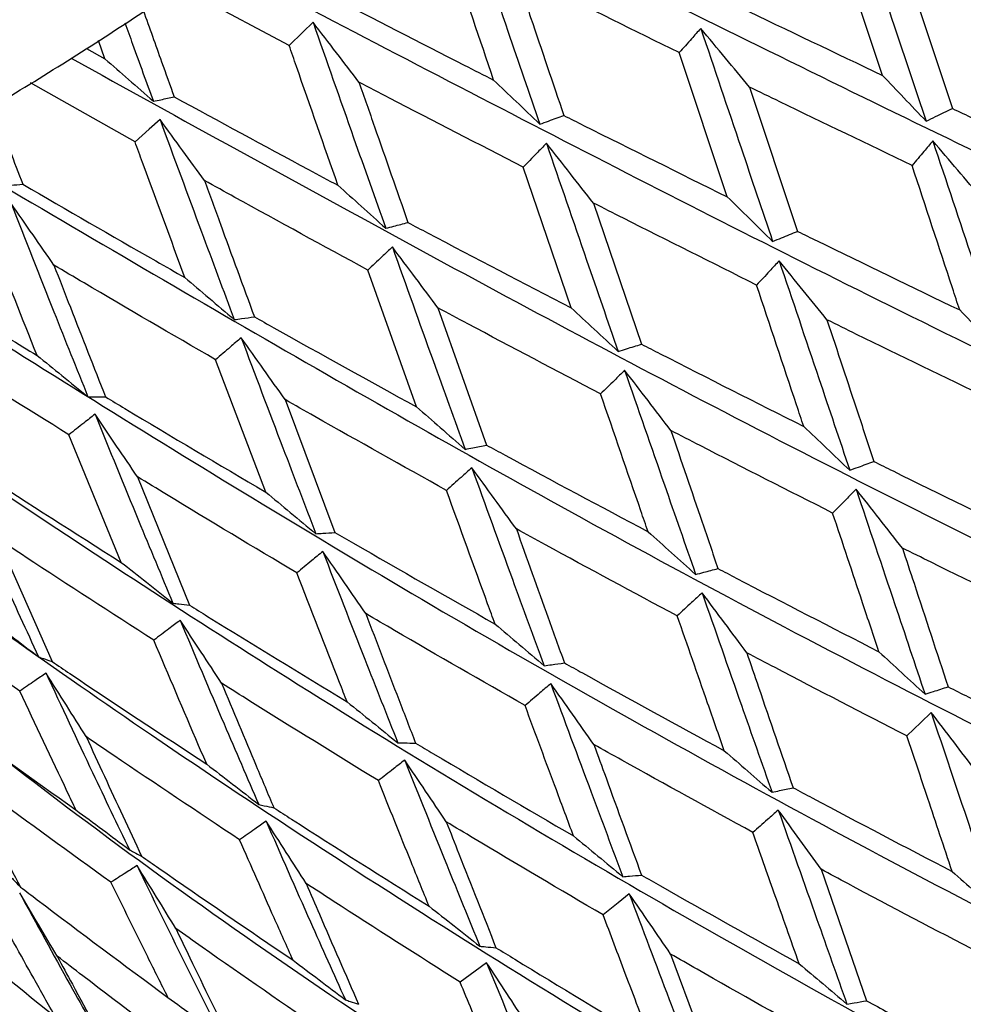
# Model space of a CAD drawing. Header units: millimetres. Extents: x 73 to 180, y 34 to 171.
# Tile 8 of 59: x 100.07 to 102.56, y 43 to 45.59. Entities that reach past the tile are written whole.
import ezdxf

# ---------------------------------------------------------------- set-up
doc = ezdxf.new("R2010")
doc.units = ezdxf.units.MM

msp = doc.modelspace()

# ---------------------------------------------------------------- linework, layer by layer
at = {"color": 7, "linetype": 'Continuous', "lineweight": 25}
for p, q in [((102.3448, 45.4482), (102.2161, 45.8359)), ((102.4002, 45.7487), (102.5293, 45.3607)), ((100.781, 45.5273), (100.4913, 45.6817)), ((100.2954, 45.4918), (100.2782, 45.5397)), ((100.2467, 45.5188), (100.2954, 45.4918)), ((101.9359, 45.1278), (101.8094, 45.508)), ((100.3748, 45.2729), (100.0992, 45.4288)), ((101.9946, 45.4174), (102.1214, 45.0367)), ((101.5244, 44.8348), (101.398, 45.206)), ((101.5835, 45.1113), (101.7099, 44.7392)), ((101.1167, 44.5738), (100.9884, 44.9347)), ((101.1733, 44.835), (101.3012, 44.4731)), ((100.7194, 44.349), (100.5872, 44.6982)), ((100.7704, 44.5931), (100.9019, 44.2425)), ((100.3386, 44.1638), (100.2007, 44.5004)), ((100.3813, 44.3892), (100.5183, 44.0511)), ((100.012, 44.2267), (100.1563, 43.9019)), ((102.1834, 43.3543), (102.3032, 43.0076)), ((101.7866, 43.1308), (101.9109, 42.7962))]:
    msp.add_line(p, q, dxfattribs=at)
at = {"color": 7, "linetype": 'Continuous', "lineweight": 25, "flags": 128}
for points in [[(100.844, 45.5883), (100.8168, 45.5619), (100.781, 45.5273)], [(100.4408, 45.3314), (100.4123, 45.3061), (100.3748, 45.2729)], [(102.4736, 43.7675), (102.4463, 43.7412), (102.4097, 43.706)], [(101.6777, 43.2895), (101.6482, 43.2657), (101.6088, 43.2339)], [(101.3016, 43.1078), (101.2718, 43.0859), (101.2319, 43.0565)]]:
    msp.add_lwpolyline(points, dxfattribs=at)
at = {"color": 7, "linetype": 'Continuous', "lineweight": 25}
msp.add_arc((103.433, 44.9713), 10, 175.9975, 87.49983, dxfattribs=at)
for points, knots in [([(77.1888, 52.6809), (77.2172, 52.6593), (77.3474, 52.5606), (77.6305, 52.3378), (78.0862, 51.973), (78.7157, 51.4588), (79.5645, 50.7577), (80.598, 49.9024), (81.6823, 49.0173), (82.6804, 48.2256), (83.5306, 47.5774), (84.2636, 47.045), (84.9041, 46.6061), (85.4719, 46.2424), (85.9834, 45.9394), (86.4522, 45.6855), (86.89, 45.472), (87.3202, 45.2865), (87.7511, 45.1274), (88.1894, 44.9957), (88.6302, 44.8946), (89.086, 44.8239), (89.5724, 44.7859), (90.1078, 44.7874), (90.6801, 44.8373), (91.2779, 44.9381), (91.8773, 45.0836), (92.4781, 45.2699), (93.0756, 45.4916), (93.6707, 45.7454), (94.2639, 46.0289), (94.8553, 46.3402), (95.4441, 46.6773), (96.0284, 47.0377), (96.605, 47.418), (97.1665, 47.8121), (97.6981, 48.2069), (98.1541, 48.5632), (98.553, 48.8877), (98.9364, 49.2104), (99.4023, 49.6181), (99.82, 50.0023), (100.2188, 50.3843), (100.5567, 50.7183), (100.9502, 51.1235), (101.3523, 51.5562), (101.7595, 52.016), (102.163, 52.4959), (102.5569, 52.9915), (102.9363, 53.4992), (103.2971, 54.016), (103.6361, 54.5398), (103.9504, 55.069), (104.2374, 55.603), (104.4945, 56.1417), (104.7188, 56.6855), (104.9065, 57.2339), (105.0523, 57.7815), (105.1517, 58.3177), (105.2043, 58.8305), (105.2149, 59.3132), (105.1906, 59.768), (105.1367, 60.2041), (105.0559, 60.6329), (104.9484, 61.0646), (104.813, 61.5082), (104.6469, 61.9727), (104.4455, 62.4684), (104.2021, 63.0074), (103.9079, 63.6035), (103.5521, 64.2725), (103.1215, 65.0327), (102.6005, 65.9056), (101.9728, 66.914), (101.2287, 68.0733), (100.4666, 69.2392), (99.8046, 70.2525), (99.3264, 70.9938), (99.0034, 71.5069), (98.8204, 71.8026), (98.7472, 71.9263), (98.7395, 71.9394)], [0, 0, 0, 0, 0.002261, 0.010359, 0.021368, 0.036456, 0.056983, 0.083892, 0.111956, 0.135137, 0.154435, 0.170641, 0.184405, 0.196261, 0.206648, 0.215938, 0.224452, 0.232479, 0.241047, 0.249592, 0.258394, 0.267781, 0.278162, 0.289989, 0.303708, 0.317504, 0.331569, 0.345438, 0.359094, 0.372556, 0.385854, 0.399014, 0.412054, 0.424976, 0.437756, 0.450313, 0.462397, 0.473448, 0.481245, 0.48975, 0.500031, 0.514018, 0.519782, 0.529347, 0.53931, 0.550021, 0.56122, 0.572801, 0.584678, 0.596794, 0.609108, 0.621596, 0.634244, 0.647045, 0.659997, 0.673093, 0.68629, 0.699413, 0.712002, 0.723549, 0.733842, 0.743065, 0.751555, 0.759654, 0.76768, 0.775884, 0.784503, 0.79383, 0.804175, 0.815879, 0.829334, 0.844994, 0.863387, 0.885106, 0.910707, 0.940208, 0.963395, 0.979402, 0.990784, 0.999027, 1, 1, 1, 1]), ([(95.4603, 45.0925), (95.533, 45.0496), (95.681, 44.9624), (95.9333, 44.8845), (96.2107, 44.8421), (96.5202, 44.8404), (96.8629, 44.8811), (97.2353, 44.9657), (97.6294, 45.0921), (98.0383, 45.2565), (98.4576, 45.4554), (98.8847, 45.6859), (99.3171, 45.9458), (99.752, 46.2325), (100.1862, 46.5434), (100.6164, 46.876), (101.0393, 47.2272), (101.4512, 47.5942), (101.8488, 47.9737), (102.2286, 48.3626), (102.5874, 48.7576), (102.922, 49.1556), (103.2297, 49.5538), (103.5078, 49.9493), (103.7537, 50.3399), (103.9651, 50.7237), (104.1397, 51.0998), (104.2743, 51.4678), (104.3644, 51.8271), (104.4021, 52.1585), (104.3884, 52.4559), (104.3371, 52.7135), (104.2669, 52.8663), (104.2335, 52.9389)], [0, 0, 0, 0, 0.026066, 0.053016, 0.081704, 0.112723, 0.145972, 0.180509, 0.215164, 0.249439, 0.283305, 0.316836, 0.350112, 0.3832, 0.416156, 0.44902, 0.481829, 0.514611, 0.547394, 0.580196, 0.613046, 0.645974, 0.679019, 0.712227, 0.745659, 0.779391, 0.813522, 0.848156, 0.883341, 0.918735, 0.948129, 0.975338, 1, 1, 1, 1]), ([(96.8092, 44.9205), (96.8234, 44.9015), (96.8823, 44.8225), (97.0266, 44.7208), (97.2304, 44.6213), (97.463, 44.5639), (97.7245, 44.5442), (98.0193, 44.5653), (98.3453, 44.6289), (98.696, 44.734), (99.0643, 44.8773), (99.4452, 45.0554), (99.8357, 45.2655), (100.2325, 45.5052), (100.6324, 45.7716), (101.0318, 46.0622), (101.4267, 46.3737), (101.8134, 46.703), (102.1881, 47.0467), (102.5467, 47.4014), (102.8858, 47.7633), (103.2017, 48.1291), (103.4913, 48.4951), (103.7515, 48.8583), (103.9796, 49.2157), (104.1732, 49.5648), (104.3296, 49.9038), (104.446, 50.2318), (104.5185, 50.5477), (104.54, 50.8346), (104.5139, 51.0892), (104.4451, 51.3053), (104.3599, 51.47), (104.2839, 51.5468), (104.2584, 51.5725)], [0, 0, 0, 0, 0.008694, 0.036095, 0.063512, 0.092126, 0.122879, 0.155959, 0.190539, 0.225416, 0.259976, 0.294176, 0.328082, 0.36177, 0.395301, 0.428724, 0.462076, 0.495388, 0.528685, 0.56199, 0.595323, 0.62871, 0.662184, 0.695784, 0.729561, 0.763582, 0.797935, 0.832718, 0.867986, 0.903436, 0.932985, 0.960467, 0.986737, 1, 1, 1, 1]), ([(102.5362, 47.3954), (103.0983, 47.1303), (104.2604, 46.5821), (105.7867, 45.8422), (107.1116, 45.1876), (107.8336, 44.8191), (108.1791, 44.6428)], [0, 0, 0, 0, 0.278718, 0.576271, 0.797279, 1, 1, 1, 1]), ([(102.1691, 47.0336), (102.7444, 46.7642), (103.9325, 46.208), (105.51, 45.4733), (106.889, 44.8335), (107.6508, 44.4823), (108.0153, 44.3143)], [0, 0, 0, 0, 0.279172, 0.576537, 0.797406, 1, 1, 1, 1]), ([(101.785, 46.6829), (102.3698, 46.407), (103.5772, 45.8373), (105.1979, 45.0999), (106.6254, 44.4671), (107.4241, 44.1284), (107.8062, 43.9664)], [0, 0, 0, 0, 0.27929, 0.576607, 0.797439, 1, 1, 1, 1]), ([(101.3901, 46.3488), (101.9805, 46.0641), (103.2001, 45.476), (104.8553, 44.728), (106.3247, 44.0943), (107.1569, 43.7632), (107.5551, 43.6048)], [0, 0, 0, 0, 0.279079, 0.576482, 0.79738, 1, 1, 1, 1]), ([(100.9907, 46.0364), (101.5827, 45.7409), (102.8072, 45.1296), (104.4876, 44.3633), (105.9917, 43.7209), (106.8536, 43.3923), (107.2659, 43.235)], [0, 0, 0, 0, 0.2785195, 0.5761539, 0.7972228, 1, 1, 1, 1]), ([(102.2675, 45.8998), (102.3037, 45.7927), (102.3684, 45.6014), (102.4322, 45.411), (102.4603, 45.3272)], [0, 0, 0, 0, 0.559835, 1, 1, 1, 1]), ([(101.2514, 45.877), (101.2869, 45.7727), (101.3505, 45.5862), (101.4139, 45.4011), (101.4419, 45.3195)], [0, 0, 0, 0, 0.5591904, 1, 1, 1, 1]), ([(101.3201, 45.4357), (101.2839, 45.5428), (101.2414, 45.6688), (101.1987, 45.7955), (101.1923, 45.8146)], [0, 0, 0, 0, 0.849214, 1, 1, 1, 1]), ([(100.5938, 45.75), (101.183, 45.4421), (102.4049, 44.8036), (104.1007, 44.0118), (105.6317, 43.3528), (106.5189, 43.0215), (106.9433, 42.863)], [0, 0, 0, 0, 0.277568, 0.575595, 0.796955, 1, 1, 1, 1]), ([(102.8253, 45.5495), (102.7101, 45.6032), (102.5685, 45.6693), (102.4266, 45.7362), (102.4002, 45.7487)], [0, 0, 0, 0, 0.813379, 1, 1, 1, 1]), ([(101.8094, 45.508), (101.6921, 45.5658), (101.5478, 45.6368), (101.4036, 45.7088), (101.3767, 45.7222)], [0, 0, 0, 0, 0.813324, 1, 1, 1, 1]), ([(101.3767, 45.7222), (101.3903, 45.6818), (101.4332, 45.5548), (101.476, 45.4285), (101.5052, 45.3423)], [0, 0, 0, 0, 0.318291, 1, 1, 1, 1]), ([(100.8867, 45.6575), (101.0052, 45.5965), (101.1496, 45.5222), (101.2942, 45.4489), (101.3201, 45.4357)], [0, 0, 0, 0, 0.8206338, 1, 1, 1, 1]), ([(101.9157, 45.6537), (101.9337, 45.645), (102.0768, 45.576), (102.2198, 45.5078), (102.3448, 45.4482)], [0, 0, 0, 0, 0.125607, 1, 1, 1, 1]), ([(100.3968, 45.6187), (100.4128, 45.5737), (100.4398, 45.4978), (100.467, 45.4223), (100.478, 45.3915)], [0, 0, 0, 0, 0.592633, 1, 1, 1, 1]), ([(100.3481, 45.5863), (100.3549, 45.5675), (100.3798, 45.4984), (100.4049, 45.4297), (100.4232, 45.3797)], [0, 0, 0, 0, 0.271268, 1, 1, 1, 1]), ([(100.9652, 45.4304), (100.9455, 45.4561), (100.9052, 45.5089), (100.8648, 45.5614), (100.844, 45.5883)], [0, 0, 0, 0, 0.487925, 1, 1, 1, 1]), ([(100.844, 45.5883), (100.8797, 45.4865), (100.9435, 45.3045), (101.0075, 45.1243), (101.0357, 45.0448)], [0, 0, 0, 0, 0.559191, 1, 1, 1, 1]), ([(101.8661, 45.572), (101.858, 45.5628), (101.8391, 45.5415), (101.8202, 45.5202), (101.8094, 45.508)], [0, 0, 0, 0, 0.4287385, 1, 1, 1, 1]), ([(101.9946, 45.4174), (101.9736, 45.4428), (101.9308, 45.4944), (101.8879, 45.5458), (101.8661, 45.572)], [0, 0, 0, 0, 0.491194, 1, 1, 1, 1]), ([(101.8661, 45.572), (101.9016, 45.4668), (101.965, 45.2789), (102.0279, 45.0923), (102.0556, 45.0101)], [0, 0, 0, 0, 0.559835, 1, 1, 1, 1]), ([(100.9097, 45.1582), (100.8733, 45.2625), (100.8303, 45.3852), (100.7874, 45.5087), (100.781, 45.5273)], [0, 0, 0, 0, 0.849215, 1, 1, 1, 1]), ([(100.2062, 45.4935), (100.7883, 45.1719), (101.9998, 44.5027), (103.7005, 43.6788), (105.2504, 42.9958), (106.158, 42.6568), (106.5922, 42.4947)], [0, 0, 0, 0, 0.276142, 0.574757, 0.796555, 1, 1, 1, 1]), ([(100.2954, 45.4918), (100.3161, 45.4738), (100.3587, 45.4366), (100.4013, 45.399), (100.4232, 45.3797)], [0, 0, 0, 0, 0.485039, 1, 1, 1, 1]), ([(102.3448, 45.4482), (102.3636, 45.4285), (102.402, 45.3883), (102.4406, 45.3479), (102.4603, 45.3272)], [0, 0, 0, 0, 0.489538, 1, 1, 1, 1]), ([(101.398, 45.206), (101.2806, 45.2665), (101.1363, 45.3409), (100.9921, 45.4163), (100.9652, 45.4304)], [0, 0, 0, 0, 0.813323, 1, 1, 1, 1]), ([(100.9652, 45.4304), (100.9789, 45.391), (101.0219, 45.2671), (101.0649, 45.144), (101.0943, 45.0601)], [0, 0, 0, 0, 0.318292, 1, 1, 1, 1]), ([(101.3201, 45.4357), (101.3398, 45.417), (101.3804, 45.3784), (101.421, 45.3395), (101.4419, 45.3195)], [0, 0, 0, 0, 0.4860062, 1, 1, 1, 1]), ([(102.4233, 45.2106), (102.307, 45.2664), (102.1642, 45.335), (102.0212, 45.4045), (101.9946, 45.4174)], [0, 0, 0, 0, 0.813795, 1, 1, 1, 1]), ([(100.4232, 45.3797), (100.4299, 45.3811), (100.4482, 45.385), (100.4664, 45.389), (100.478, 45.3915)], [0, 0, 0, 0, 0.365721, 1, 1, 1, 1]), ([(100.478, 45.3915), (100.596, 45.3273), (100.7398, 45.2491), (100.8839, 45.1721), (100.9097, 45.1582)], [0, 0, 0, 0, 0.820634, 1, 1, 1, 1]), ([(99.9999, 45.3689), (100.0148, 45.3294), (100.041, 45.2599), (100.0674, 45.1908), (100.0788, 45.1611)], [0, 0, 0, 0, 0.56869, 1, 1, 1, 1]), ([(101.4419, 45.3195), (101.4495, 45.3222), (101.4707, 45.3298), (101.4917, 45.3375), (101.5052, 45.3423)], [0, 0, 0, 0, 0.362371, 1, 1, 1, 1]), ([(101.5052, 45.3423), (101.5225, 45.3337), (101.666, 45.2615), (101.8096, 45.1904), (101.9359, 45.1278)], [0, 0, 0, 0, 0.120413, 1, 1, 1, 1]), ([(102.4603, 45.3272), (102.4686, 45.3312), (102.4916, 45.3424), (102.5146, 45.3536), (102.5293, 45.3607)], [0, 0, 0, 0, 0.360194, 1, 1, 1, 1]), ([(102.5293, 45.3607), (102.5476, 45.3521), (102.6893, 45.2852), (102.8307, 45.2192), (102.9538, 45.1616)], [0, 0, 0, 0, 0.129143, 1, 1, 1, 1]), ([(100.5579, 45.1708), (100.5389, 45.197), (100.4999, 45.2506), (100.4609, 45.304), (100.4408, 45.3314)], [0, 0, 0, 0, 0.487923, 1, 1, 1, 1]), ([(100.4408, 45.3314), (100.4772, 45.2326), (100.5422, 45.0558), (100.6077, 44.881), (100.6365, 44.8039)], [0, 0, 0, 0, 0.559191, 1, 1, 1, 1]), ([(99.8351, 45.2696), (100.4054, 44.9339), (101.5987, 44.2314), (103.2936, 43.3697), (104.8538, 42.6555), (105.7767, 42.3039), (106.2182, 42.1357)], [0, 0, 0, 0, 0.2741069, 0.5735615, 0.7959826, 1, 1, 1, 1]), ([(100.5064, 44.9148), (100.4691, 45.0159), (100.4251, 45.1349), (100.3814, 45.2548), (100.3748, 45.2729)], [0, 0, 0, 0, 0.849213, 1, 1, 1, 1]), ([(101.4592, 45.269), (101.4505, 45.26), (101.4301, 45.239), (101.4096, 45.218), (101.398, 45.206)], [0, 0, 0, 0, 0.4287397, 1, 1, 1, 1]), ([(101.5835, 45.1113), (101.5632, 45.1371), (101.5218, 45.1898), (101.4803, 45.2423), (101.4592, 45.269)], [0, 0, 0, 0, 0.491193, 1, 1, 1, 1]), ([(101.4592, 45.269), (101.4946, 45.1661), (101.5577, 44.9825), (101.6206, 44.8003), (101.6483, 44.7201)], [0, 0, 0, 0, 0.559834, 1, 1, 1, 1]), ([(102.4777, 45.2752), (102.47, 45.266), (102.4518, 45.2445), (102.4337, 45.223), (102.4233, 45.2106)], [0, 0, 0, 0, 0.4262244, 1, 1, 1, 1]), ([(102.6079, 45.1227), (102.5865, 45.1479), (102.5431, 45.1988), (102.4996, 45.2496), (102.4777, 45.2752)], [0, 0, 0, 0, 0.49489, 1, 1, 1, 1]), ([(102.4777, 45.2752), (102.513, 45.1695), (102.5761, 44.9809), (102.6382, 44.7933), (102.6656, 44.7109)], [0, 0, 0, 0, 0.56046, 1, 1, 1, 1]), ([(102.5486, 44.8294), (102.5423, 44.8488), (102.5007, 44.9755), (102.4588, 45.1028), (102.4233, 45.2106)], [0, 0, 0, 0, 0.152619, 1, 1, 1, 1]), ([(100.0299, 45.1571), (100.0359, 45.1576), (100.0522, 45.1589), (100.0685, 45.1602), (100.0788, 45.1611)], [0, 0, 0, 0, 0.36573, 1, 1, 1, 1]), ([(100.0788, 45.1611), (100.1956, 45.0933), (100.338, 45.0107), (100.4808, 44.9294), (100.5064, 44.9148)], [0, 0, 0, 0, 0.820633, 1, 1, 1, 1]), ([(100.9884, 44.9347), (100.8716, 44.9983), (100.7279, 45.0766), (100.5846, 45.156), (100.5579, 45.1708)], [0, 0, 0, 0, 0.813324, 1, 1, 1, 1]), ([(100.5579, 45.1708), (100.5718, 45.1325), (100.6156, 45.0122), (100.6596, 44.8927), (100.6895, 44.8113)], [0, 0, 0, 0, 0.318291, 1, 1, 1, 1]), ([(100.9097, 45.1582), (100.9301, 45.1399), (100.9721, 45.1023), (101.0141, 45.0643), (101.0357, 45.0448)], [0, 0, 0, 0, 0.486006, 1, 1, 1, 1]), ([(100.1611, 44.9475), (100.1428, 44.9741), (100.1052, 45.0285), (100.0674, 45.0827), (100.0481, 45.1104)], [0, 0, 0, 0, 0.487923, 1, 1, 1, 1]), ([(100.0481, 45.1104), (100.0856, 45.0148), (100.1528, 44.8439), (100.2208, 44.675), (100.2507, 44.6006)], [0, 0, 0, 0, 0.55919, 1, 1, 1, 1]), ([(102.0134, 44.8951), (101.8964, 44.9536), (101.753, 45.0252), (101.6098, 45.0979), (101.5835, 45.1113)], [0, 0, 0, 0, 0.816404, 1, 1, 1, 1]), ([(101.9359, 45.1278), (101.9554, 45.1087), (101.9953, 45.0696), (102.0352, 45.0302), (102.0556, 45.0101)], [0, 0, 0, 0, 0.489538, 1, 1, 1, 1]), ([(99.4856, 45.0816), (100.0399, 44.7315), (101.2076, 43.9939), (102.8861, 43.0893), (104.4481, 42.3373), (105.381, 41.9683), (105.8273, 41.7918)], [0, 0, 0, 0, 0.271525, 0.572045, 0.795257, 1, 1, 1, 1]), ([(100.1166, 44.7094), (100.0779, 44.807), (100.0322, 44.9219), (99.987, 45.0378), (99.9801, 45.0553)], [0, 0, 0, 0, 0.849215, 1, 1, 1, 1]), ([(101.0357, 45.0448), (101.0428, 45.0466), (101.0623, 45.0517), (101.0818, 45.0568), (101.0943, 45.0601)], [0, 0, 0, 0, 0.362366, 1, 1, 1, 1]), ([(101.0943, 45.0601), (101.1115, 45.0509), (101.2548, 44.9752), (101.3982, 44.9005), (101.5244, 44.8348)], [0, 0, 0, 0, 0.1204144, 1, 1, 1, 1]), ([(102.0556, 45.0101), (102.0635, 45.0133), (102.0855, 45.0221), (102.1074, 45.031), (102.1214, 45.0367)], [0, 0, 0, 0, 0.360181, 1, 1, 1, 1]), ([(102.1214, 45.0367), (102.1386, 45.0283), (102.281, 44.9586), (102.4234, 44.8899), (102.5486, 44.8294)], [0, 0, 0, 0, 0.120485, 1, 1, 1, 1]), ([(101.0532, 44.9956), (101.044, 44.9869), (101.0224, 44.9666), (101.0008, 44.9463), (100.9884, 44.9347)], [0, 0, 0, 0, 0.428734, 1, 1, 1, 1]), ([(101.1733, 44.835), (101.1537, 44.8614), (101.1137, 44.915), (101.0736, 44.9684), (101.0532, 44.9956)], [0, 0, 0, 0, 0.491195, 1, 1, 1, 1]), ([(101.0532, 44.9956), (101.0889, 44.8955), (101.1527, 44.7168), (101.2167, 44.5397), (101.2449, 44.4618)], [0, 0, 0, 0, 0.559834, 1, 1, 1, 1]), ([(99.6952, 44.9698), (99.8103, 44.8982), (99.9505, 44.8108), (100.0914, 44.7248), (100.1166, 44.7094)], [0, 0, 0, 0, 0.820633, 1, 1, 1, 1]), ([(102.0728, 44.9592), (102.0644, 44.9501), (102.0446, 44.9287), (102.0247, 44.9074), (102.0134, 44.8951)], [0, 0, 0, 0, 0.426231, 1, 1, 1, 1]), ([(102.1988, 44.8034), (102.178, 44.8291), (102.1361, 44.8811), (102.094, 44.933), (102.0728, 44.9592)], [0, 0, 0, 0, 0.494888, 1, 1, 1, 1]), ([(102.0728, 44.9592), (102.1077, 44.8556), (102.1699, 44.6708), (102.2316, 44.4874), (102.2588, 44.4067)], [0, 0, 0, 0, 0.560461, 1, 1, 1, 1]), ([(99.166, 44.9296), (99.6994, 44.566), (100.8337, 43.7929), (102.4847, 42.8421), (104.0398, 42.0462), (104.9771, 41.6554), (105.4255, 41.4684)], [0, 0, 0, 0, 0.268035, 0.569994, 0.794276, 1, 1, 1, 1]), ([(100.5872, 44.6982), (100.4715, 44.7654), (100.3292, 44.848), (100.1875, 44.9319), (100.1611, 44.9475)], [0, 0, 0, 0, 0.813324, 1, 1, 1, 1]), ([(100.1611, 44.9475), (100.1755, 44.9105), (100.2207, 44.7941), (100.2662, 44.6786), (100.2973, 44.5999)], [0, 0, 0, 0, 0.318293, 1, 1, 1, 1]), ([(100.5064, 44.9148), (100.5275, 44.897), (100.5709, 44.8602), (100.6143, 44.823), (100.6365, 44.8039)], [0, 0, 0, 0, 0.486008, 1, 1, 1, 1]), ([(102.1376, 44.5221), (102.1313, 44.541), (102.09, 44.665), (102.0485, 44.7896), (102.0134, 44.8951)], [0, 0, 0, 0, 0.152618, 1, 1, 1, 1]), ([(101.6021, 44.6079), (101.4853, 44.6693), (101.3422, 44.7445), (101.1995, 44.821), (101.1733, 44.835)], [0, 0, 0, 0, 0.816404, 1, 1, 1, 1]), ([(101.5244, 44.8348), (101.5446, 44.8162), (101.5859, 44.7781), (101.6272, 44.7397), (101.6483, 44.7201)], [0, 0, 0, 0, 0.489536, 1, 1, 1, 1]), ([(102.5486, 44.8294), (102.5678, 44.81), (102.6067, 44.7707), (102.6458, 44.731), (102.6656, 44.7109)], [0, 0, 0, 0, 0.493262, 1, 1, 1, 1]), ([(100.6365, 44.8039), (100.643, 44.8048), (100.6606, 44.8072), (100.6783, 44.8097), (100.6895, 44.8113)], [0, 0, 0, 0, 0.362374, 1, 1, 1, 1]), ([(100.6895, 44.8113), (100.7067, 44.8017), (100.8488, 44.7217), (100.9913, 44.6431), (101.1167, 44.5738)], [0, 0, 0, 0, 0.120414, 1, 1, 1, 1]), ([(102.6251, 44.5958), (102.5091, 44.6519), (102.3669, 44.7207), (102.2248, 44.7905), (102.1988, 44.8034)], [0, 0, 0, 0, 0.816685, 1, 1, 1, 1]), ([(102.1988, 44.8034), (102.2262, 44.7208), (102.2675, 44.596), (102.3085, 44.4719), (102.3223, 44.4299)], [0, 0, 0, 0, 0.662033, 1, 1, 1, 1]), ([(98.9332, 44.7772), (99.4241, 44.4146), (100.5008, 43.6196), (102.0957, 42.6321), (103.6352, 41.7869), (104.5714, 41.37), (105.0193, 41.1706)], [0, 0, 0, 0, 0.256953, 0.563484, 0.791161, 1, 1, 1, 1]), ([(100.2007, 44.5004), (100.0867, 44.5714), (99.9465, 44.6587), (99.8071, 44.7474), (99.7811, 44.764)], [0, 0, 0, 0, 0.813323, 1, 1, 1, 1]), ([(100.6545, 44.7562), (100.6449, 44.7479), (100.6225, 44.7286), (100.6, 44.7093), (100.5872, 44.6982)], [0, 0, 0, 0, 0.428735, 1, 1, 1, 1]), ([(100.7704, 44.5931), (100.7515, 44.6198), (100.713, 44.6743), (100.6742, 44.7286), (100.6545, 44.7562)], [0, 0, 0, 0, 0.491192, 1, 1, 1, 1]), ([(100.6545, 44.7562), (100.6911, 44.6592), (100.7566, 44.4859), (100.8226, 44.3146), (100.8516, 44.2392)], [0, 0, 0, 0, 0.559834, 1, 1, 1, 1]), ([(101.6483, 44.7201), (101.6557, 44.7224), (101.6763, 44.7287), (101.6968, 44.7351), (101.7099, 44.7392)], [0, 0, 0, 0, 0.360195, 1, 1, 1, 1]), ([(101.7099, 44.7392), (101.7263, 44.7308), (101.8688, 44.6577), (102.0114, 44.5858), (102.1376, 44.5221)], [0, 0, 0, 0, 0.115264, 1, 1, 1, 1]), ([(100.1166, 44.7094), (100.1384, 44.6919), (100.1831, 44.6558), (100.2278, 44.6193), (100.2507, 44.6006)], [0, 0, 0, 0, 0.486008, 1, 1, 1, 1]), ([(101.6655, 44.6704), (101.6565, 44.6615), (101.6354, 44.6407), (101.6142, 44.6198), (101.6021, 44.6079)], [0, 0, 0, 0, 0.426229, 1, 1, 1, 1]), ([(101.7873, 44.5115), (101.7673, 44.5378), (101.7267, 44.5909), (101.6861, 44.6437), (101.6655, 44.6704)], [0, 0, 0, 0, 0.494891, 1, 1, 1, 1]), ([(101.6655, 44.6704), (101.7005, 44.5694), (101.763, 44.3892), (101.8252, 44.2105), (101.8526, 44.132)], [0, 0, 0, 0, 0.560459, 1, 1, 1, 1]), ([(100.2507, 44.6006), (100.2564, 44.6005), (100.2719, 44.6002), (100.2874, 44.6001), (100.2973, 44.5999)], [0, 0, 0, 0, 0.362368, 1, 1, 1, 1]), ([(100.2973, 44.5999), (100.3142, 44.5898), (100.4545, 44.5053), (100.5954, 44.4221), (100.7194, 44.349)], [0, 0, 0, 0, 0.120415, 1, 1, 1, 1]), ([(101.1959, 44.3535), (101.08, 44.4183), (100.9379, 44.4976), (100.7964, 44.5782), (100.7704, 44.5931)], [0, 0, 0, 0, 0.816404, 1, 1, 1, 1]), ([(101.7272, 44.2446), (101.7209, 44.263), (101.6792, 44.3836), (101.6375, 44.505), (101.6021, 44.6079)], [0, 0, 0, 0, 0.15262, 1, 1, 1, 1]), ([(101.1167, 44.5738), (101.1377, 44.5557), (101.1804, 44.5185), (101.2231, 44.481), (101.2449, 44.4618)], [0, 0, 0, 0, 0.489532, 1, 1, 1, 1]), ([(100.2694, 44.5545), (100.2595, 44.5468), (100.2367, 44.5287), (100.2138, 44.5107), (100.2007, 44.5004)], [0, 0, 0, 0, 0.4287338, 1, 1, 1, 1]), ([(100.3813, 44.3892), (100.363, 44.4163), (100.3258, 44.4716), (100.2884, 44.5266), (100.2694, 44.5545)], [0, 0, 0, 0, 0.491196, 1, 1, 1, 1]), ([(100.2694, 44.5545), (100.3075, 44.4609), (100.3756, 44.2937), (100.4445, 44.1286), (100.4748, 44.0559)], [0, 0, 0, 0, 0.559834, 1, 1, 1, 1]), ([(102.2137, 44.2938), (102.0972, 44.3528), (101.9549, 44.4249), (101.813, 44.4983), (101.7873, 44.5115)], [0, 0, 0, 0, 0.819301, 1, 1, 1, 1]), ([(101.7873, 44.5115), (101.8148, 44.431), (101.8562, 44.3093), (101.8975, 44.1884), (101.9114, 44.1475)], [0, 0, 0, 0, 0.662033, 1, 1, 1, 1]), ([(102.1376, 44.5221), (102.1575, 44.5032), (102.1979, 44.4649), (102.2383, 44.4263), (102.2588, 44.4067)], [0, 0, 0, 0, 0.493263, 1, 1, 1, 1]), ([(101.2449, 44.4618), (101.2517, 44.4632), (101.2705, 44.4669), (101.2892, 44.4707), (101.3012, 44.4731)], [0, 0, 0, 0, 0.360193, 1, 1, 1, 1]), ([(101.3012, 44.4731), (101.3176, 44.4642), (101.4593, 44.3873), (101.6015, 44.3116), (101.7272, 44.2446)], [0, 0, 0, 0, 0.115264, 1, 1, 1, 1]), ([(99.9238, 44.4293), (99.9404, 44.4186), (100.0782, 44.3292), (100.2167, 44.2412), (100.3386, 44.1638)], [0, 0, 0, 0, 0.1204142, 1, 1, 1, 1]), ([(101.2624, 44.4135), (101.253, 44.405), (101.2308, 44.385), (101.2087, 44.365), (101.1959, 44.3535)], [0, 0, 0, 0, 0.426233, 1, 1, 1, 1]), ([(101.38, 44.2519), (101.3606, 44.2786), (101.3215, 44.3326), (101.2822, 44.3864), (101.2624, 44.4135)], [0, 0, 0, 0, 0.494886, 1, 1, 1, 1]), ([(101.2624, 44.4135), (101.2981, 44.3154), (101.3617, 44.1404), (101.4254, 43.9672), (101.4535, 43.8911)], [0, 0, 0, 0, 0.560459, 1, 1, 1, 1]), ([(102.2588, 44.4067), (102.2664, 44.4095), (102.2876, 44.4172), (102.3088, 44.4249), (102.3223, 44.4299)], [0, 0, 0, 0, 0.360179, 1, 1, 1, 1]), ([(102.3223, 44.4299), (102.3392, 44.4215), (102.4807, 44.3512), (102.6224, 44.2821), (102.7472, 44.2212)], [0, 0, 0, 0, 0.119422, 1, 1, 1, 1]), ([(99.9039, 44.3937), (99.944, 44.3037), (100.0155, 44.143), (100.0883, 43.9845), (100.1203, 43.9147)], [0, 0, 0, 0, 0.559834, 1, 1, 1, 1]), ([(100.8013, 44.1359), (100.6868, 44.2044), (100.5465, 44.2883), (100.4069, 44.3736), (100.3813, 44.3892)], [0, 0, 0, 0, 0.816404, 1, 1, 1, 1]), ([(101.3239, 44.0011), (101.3174, 44.019), (101.2747, 44.1359), (101.2321, 44.2537), (101.1959, 44.3535)], [0, 0, 0, 0, 0.1526207, 1, 1, 1, 1]), ([(102.2755, 44.3569), (102.2668, 44.3479), (102.2462, 44.3269), (102.2256, 44.3058), (102.2137, 44.2938)], [0, 0, 0, 0, 0.4262057, 1, 1, 1, 1]), ([(102.3976, 44.2016), (102.3774, 44.2274), (102.3368, 44.2793), (102.296, 44.3309), (102.2755, 44.3569)], [0, 0, 0, 0, 0.496933, 1, 1, 1, 1]), ([(102.2755, 44.3569), (102.3097, 44.2553), (102.3706, 44.0743), (102.4309, 43.8947), (102.4574, 43.8158)], [0, 0, 0, 0, 0.561081, 1, 1, 1, 1]), ([(100.7194, 44.349), (100.741, 44.3312), (100.7851, 44.2948), (100.8292, 44.258), (100.8516, 44.2392)], [0, 0, 0, 0, 0.489535, 1, 1, 1, 1]), ([(102.3357, 43.9281), (102.3213, 43.9712), (102.2808, 44.0927), (102.2401, 44.2148), (102.2137, 44.2938)], [0, 0, 0, 0, 0.353992, 1, 1, 1, 1]), ([(101.8042, 44.0224), (101.6882, 44.0846), (101.5466, 44.1606), (101.4055, 44.2379), (101.38, 44.2519)], [0, 0, 0, 0, 0.819302, 1, 1, 1, 1]), ([(101.38, 44.2519), (101.4079, 44.1737), (101.4501, 44.0556), (101.4924, 43.9383), (101.5066, 43.8987)], [0, 0, 0, 0, 0.662033, 1, 1, 1, 1]), ([(100.4244, 43.9586), (100.3119, 44.0311), (100.1741, 44.1199), (100.0371, 44.2101), (100.012, 44.2267)], [0, 0, 0, 0, 0.816404, 1, 1, 1, 1]), ([(100.8516, 44.2392), (100.8577, 44.2396), (100.8745, 44.2407), (100.8912, 44.2418), (100.9019, 44.2425)], [0, 0, 0, 0, 0.360184, 1, 1, 1, 1]), ([(100.9019, 44.2425), (100.9181, 44.2332), (101.0584, 44.1519), (101.1993, 44.0719), (101.3239, 44.0011)], [0, 0, 0, 0, 0.115264, 1, 1, 1, 1]), ([(101.7272, 44.2446), (101.7478, 44.2262), (101.7896, 44.1888), (101.8314, 44.1511), (101.8526, 44.132)], [0, 0, 0, 0, 0.493263, 1, 1, 1, 1]), ([(102.821, 43.9933), (102.7051, 44.0499), (102.5639, 44.1188), (102.4229, 44.189), (102.3976, 44.2016)], [0, 0, 0, 0, 0.820758, 1, 1, 1, 1]), ([(102.3976, 44.2016), (102.4078, 44.1706), (102.4481, 44.0482), (102.4881, 43.9265), (102.518, 43.8357)], [0, 0, 0, 0, 0.253771, 1, 1, 1, 1]), ([(100.8697, 44.1925), (100.86, 44.1845), (100.8372, 44.1656), (100.8144, 44.1467), (100.8013, 44.1359)], [0, 0, 0, 0, 0.4262246, 1, 1, 1, 1]), ([(100.9832, 44.0285), (100.9645, 44.0557), (100.9268, 44.1105), (100.8889, 44.165), (100.8697, 44.1925)], [0, 0, 0, 0, 0.494885, 1, 1, 1, 1]), ([(100.8697, 44.1925), (100.9066, 44.0977), (100.9723, 43.9284), (101.0385, 43.7612), (101.0676, 43.6877)], [0, 0, 0, 0, 0.56046, 1, 1, 1, 1]), ([(100.3386, 44.1638), (100.3609, 44.1463), (100.4063, 44.1105), (100.4516, 44.0744), (100.4748, 44.0559)], [0, 0, 0, 0, 0.489536, 1, 1, 1, 1]), ([(101.8526, 44.132), (101.8597, 44.1339), (101.8793, 44.139), (101.8989, 44.1442), (101.9114, 44.1475)], [0, 0, 0, 0, 0.360183, 1, 1, 1, 1]), ([(101.9114, 44.1475), (101.9275, 44.1391), (102.0687, 44.0652), (102.2103, 43.9925), (102.3357, 43.9281)], [0, 0, 0, 0, 0.114178, 1, 1, 1, 1]), ([(100.9341, 43.7957), (100.9273, 43.8129), (100.8829, 43.9257), (100.8387, 44.0395), (100.8013, 44.1359)], [0, 0, 0, 0, 0.15262, 1, 1, 1, 1]), ([(100.0711, 43.8244), (99.9612, 43.9011), (99.8265, 43.9951), (99.6929, 44.0905), (99.6684, 44.108)], [0, 0, 0, 0, 0.8164037, 1, 1, 1, 1]), ([(101.8695, 44.0835), (101.8603, 44.0748), (101.8385, 44.0545), (101.8167, 44.0341), (101.8042, 44.0224)], [0, 0, 0, 0, 0.426207, 1, 1, 1, 1]), ([(101.9874, 43.9253), (101.9679, 43.9516), (101.9287, 44.0044), (101.8893, 44.057), (101.8695, 44.0835)], [0, 0, 0, 0, 0.496933, 1, 1, 1, 1]), ([(101.8695, 44.0835), (101.9041, 43.9847), (101.9657, 43.8085), (102.027, 43.634), (102.0539, 43.5575)], [0, 0, 0, 0, 0.561081, 1, 1, 1, 1]), ([(100.4748, 44.0559), (100.48, 44.0553), (100.4945, 44.0537), (100.509, 44.0521), (100.5183, 44.0511)], [0, 0, 0, 0, 0.3601954, 1, 1, 1, 1]), ([(100.5183, 44.0511), (100.5342, 44.0412), (100.6723, 43.9552), (100.8112, 43.8705), (100.9341, 43.7957)], [0, 0, 0, 0, 0.115263, 1, 1, 1, 1]), ([(99.9804, 44.0211), (100.0033, 44.0039), (100.05, 43.9686), (100.0965, 43.933), (100.1203, 43.9147)], [0, 0, 0, 0, 0.489537, 1, 1, 1, 1]), ([(101.403, 43.7859), (101.2881, 43.8517), (101.1479, 43.932), (101.0084, 44.0138), (100.9832, 44.0285)], [0, 0, 0, 0, 0.819302, 1, 1, 1, 1]), ([(100.9832, 44.0285), (101.0121, 43.9529), (101.0557, 43.8388), (101.0996, 43.7255), (101.1144, 43.6872)], [0, 0, 0, 0, 0.662034, 1, 1, 1, 1]), ([(101.928, 43.6671), (101.9134, 43.7089), (101.8722, 43.8269), (101.8309, 43.9457), (101.8042, 44.0224)], [0, 0, 0, 0, 0.35399, 1, 1, 1, 1]), ([(100.4937, 44.0109), (100.4838, 44.0035), (100.4607, 43.986), (100.4376, 43.9686), (100.4244, 43.9586)], [0, 0, 0, 0, 0.426228, 1, 1, 1, 1]), ([(100.6032, 43.845), (100.5852, 43.8724), (100.5488, 43.9279), (100.5122, 43.983), (100.4937, 44.0109)], [0, 0, 0, 0, 0.494891, 1, 1, 1, 1]), ([(100.4937, 44.0109), (100.5322, 43.9195), (100.601, 43.7566), (100.6706, 43.5958), (100.7012, 43.5251)], [0, 0, 0, 0, 0.560459, 1, 1, 1, 1]), ([(101.3239, 44.0011), (101.3453, 43.9831), (101.3884, 43.9467), (101.4316, 43.9098), (101.4535, 43.8911)], [0, 0, 0, 0, 0.493262, 1, 1, 1, 1]), ([(100.5639, 43.6314), (100.5567, 43.6479), (100.51, 43.7564), (100.4636, 43.8659), (100.4244, 43.9586)], [0, 0, 0, 0, 0.152618, 1, 1, 1, 1]), ([(100.1203, 43.9147), (100.1246, 43.9132), (100.1366, 43.9089), (100.1486, 43.9046), (100.1563, 43.9019)], [0, 0, 0, 0, 0.3601899, 1, 1, 1, 1]), ([(102.4097, 43.706), (102.2936, 43.7658), (102.1527, 43.8383), (102.0122, 43.9123), (101.9874, 43.9253)], [0, 0, 0, 0, 0.823376, 1, 1, 1, 1]), ([(101.9874, 43.9253), (101.9977, 43.8951), (102.0384, 43.7761), (102.079, 43.6578), (102.1093, 43.5695)], [0, 0, 0, 0, 0.253771, 1, 1, 1, 1]), ([(102.3357, 43.9281), (102.3557, 43.9097), (102.3963, 43.8724), (102.4369, 43.8348), (102.4574, 43.8158)], [0, 0, 0, 0, 0.495046, 1, 1, 1, 1]), ([(100.1563, 43.9019), (100.1719, 43.8914), (100.3072, 43.8003), (100.4434, 43.7107), (100.5639, 43.6314)], [0, 0, 0, 0, 0.115264, 1, 1, 1, 1]), ([(101.4535, 43.8911), (101.4599, 43.892), (101.4776, 43.8945), (101.4953, 43.897), (101.5066, 43.8987)], [0, 0, 0, 0, 0.360191, 1, 1, 1, 1]), ([(101.5066, 43.8987), (101.5226, 43.8898), (101.6628, 43.8117), (101.8034, 43.735), (101.928, 43.6671)], [0, 0, 0, 0, 0.114177, 1, 1, 1, 1]), ([(100.1402, 43.8715), (100.1304, 43.8648), (100.1074, 43.8491), (100.0844, 43.8334), (100.0711, 43.8244)], [0, 0, 0, 0, 0.426234, 1, 1, 1, 1]), ([(100.246, 43.7041), (100.2286, 43.7318), (100.1936, 43.7878), (100.1581, 43.8434), (100.1402, 43.8715)], [0, 0, 0, 0, 0.494887, 1, 1, 1, 1]), ([(100.1402, 43.8715), (100.181, 43.7839), (100.2537, 43.6276), (100.3275, 43.4735), (100.36, 43.4059)], [0, 0, 0, 0, 0.560459, 1, 1, 1, 1]), ([(101.0164, 43.5881), (100.9033, 43.6577), (100.7652, 43.7428), (100.628, 43.8293), (100.6032, 43.845)], [0, 0, 0, 0, 0.819301, 1, 1, 1, 1]), ([(100.6032, 43.845), (100.6335, 43.7722), (100.6792, 43.6623), (100.7252, 43.5534), (100.7408, 43.5165)], [0, 0, 0, 0, 0.662031, 1, 1, 1, 1]), ([(101.4708, 43.8441), (101.4612, 43.8358), (101.4386, 43.8164), (101.416, 43.797), (101.403, 43.7859)], [0, 0, 0, 0, 0.4262099, 1, 1, 1, 1]), ([(101.5845, 43.6833), (101.5657, 43.71), (101.5279, 43.7637), (101.4899, 43.8172), (101.4708, 43.8441)], [0, 0, 0, 0, 0.496932, 1, 1, 1, 1]), ([(101.4708, 43.8441), (101.5063, 43.7483), (101.5695, 43.5776), (101.6329, 43.4089), (101.6607, 43.3348)], [0, 0, 0, 0, 0.561081, 1, 1, 1, 1]), ([(102.4574, 43.8158), (102.4647, 43.8182), (102.4849, 43.8248), (102.5051, 43.8314), (102.518, 43.8357)], [0, 0, 0, 0, 0.3617051, 1, 1, 1, 1]), ([(102.518, 43.8357), (102.5357, 43.8267), (102.6759, 43.7561), (102.8164, 43.6868), (102.9391, 43.6263)], [0, 0, 0, 0, 0.126418, 1, 1, 1, 1]), ([(100.2191, 43.5109), (100.2115, 43.5268), (100.1619, 43.6306), (100.1127, 43.7355), (100.0711, 43.8244)], [0, 0, 0, 0, 0.152622, 1, 1, 1, 1]), ([(99.8217, 43.7972), (99.8369, 43.7861), (99.9687, 43.6897), (100.1016, 43.5948), (100.2191, 43.5109)], [0, 0, 0, 0, 0.115265, 1, 1, 1, 1]), ([(99.8367, 43.797), (99.9196, 43.7317), (100.5742, 43.2155), (101.7277, 42.466), (103.2402, 41.5626), (104.1701, 41.1165), (104.615, 40.9031)], [0, 0, 0, 0, 0.056408, 0.445671, 0.734797, 1, 1, 1, 1]), ([(100.9341, 43.7957), (100.9561, 43.778), (101.0006, 43.7422), (101.0451, 43.706), (101.0676, 43.6877)], [0, 0, 0, 0, 0.493264, 1, 1, 1, 1]), ([(101.5306, 43.4422), (101.5156, 43.4826), (101.473, 43.5967), (101.4305, 43.7116), (101.403, 43.7859)], [0, 0, 0, 0, 0.353991, 1, 1, 1, 1]), ([(102.5908, 43.614), (102.5714, 43.6394), (102.5325, 43.6907), (102.4934, 43.7418), (102.4736, 43.7675)], [0, 0, 0, 0, 0.4955661, 1, 1, 1, 1]), ([(102.4736, 43.7675), (102.5069, 43.6683), (102.5662, 43.4917), (102.6249, 43.3166), (102.6507, 43.2399)], [0, 0, 0, 0, 0.561711, 1, 1, 1, 1]), ([(100.6506, 43.432), (100.5398, 43.5058), (100.4045, 43.5959), (100.2703, 43.6875), (100.246, 43.7041)], [0, 0, 0, 0, 0.819301, 1, 1, 1, 1]), ([(100.246, 43.7041), (100.278, 43.6343), (100.3264, 43.5289), (100.3753, 43.4246), (100.3918, 43.3893)], [0, 0, 0, 0, 0.662031, 1, 1, 1, 1]), ([(102.5287, 43.3487), (102.5074, 43.4128), (102.4679, 43.5316), (102.428, 43.651), (102.4097, 43.706)], [0, 0, 0, 0, 0.539519, 1, 1, 1, 1]), ([(101.0676, 43.6877), (101.0733, 43.6876), (101.0889, 43.6875), (101.1044, 43.6873), (101.1144, 43.6872)], [0, 0, 0, 0, 0.360183, 1, 1, 1, 1]), ([(101.1144, 43.6872), (101.1302, 43.6778), (101.2685, 43.5952), (101.4075, 43.5141), (101.5306, 43.4422)], [0, 0, 0, 0, 0.114177, 1, 1, 1, 1]), ([(102.0035, 43.4515), (101.8883, 43.5147), (101.7484, 43.5914), (101.6091, 43.6695), (101.5845, 43.6833)], [0, 0, 0, 0, 0.823376, 1, 1, 1, 1]), ([(101.5845, 43.6833), (101.5951, 43.6541), (101.6369, 43.5387), (101.6788, 43.4243), (101.71, 43.3389)], [0, 0, 0, 0, 0.253772, 1, 1, 1, 1]), ([(101.928, 43.6671), (101.9488, 43.6491), (101.9908, 43.6127), (102.0327, 43.576), (102.0539, 43.5575)], [0, 0, 0, 0, 0.4950422, 1, 1, 1, 1]), ([(100.5639, 43.6314), (100.5865, 43.614), (100.6323, 43.5788), (100.6781, 43.5432), (100.7012, 43.5251)], [0, 0, 0, 0, 0.493264, 1, 1, 1, 1]), ([(101.0857, 43.6423), (101.0759, 43.6346), (101.0528, 43.6165), (101.0297, 43.5984), (101.0164, 43.5881)], [0, 0, 0, 0, 0.426205, 1, 1, 1, 1]), ([(101.1953, 43.4794), (101.1772, 43.5065), (101.1408, 43.5609), (101.1041, 43.6151), (101.0857, 43.6423)], [0, 0, 0, 0, 0.496931, 1, 1, 1, 1]), ([(101.0857, 43.6423), (101.1226, 43.5499), (101.1884, 43.3853), (101.2547, 43.2228), (101.2838, 43.1514)], [0, 0, 0, 0, 0.561081, 1, 1, 1, 1]), ([(100.3113, 43.3201), (100.2033, 43.3982), (100.0715, 43.4936), (99.9409, 43.5906), (99.9172, 43.6081)], [0, 0, 0, 0, 0.819303, 1, 1, 1, 1]), ([(99.9172, 43.6081), (99.9514, 43.5414), (100.003, 43.4407), (100.0552, 43.3412), (100.0729, 43.3075)], [0, 0, 0, 0, 0.662031, 1, 1, 1, 1]), ([(101.1499, 43.2569), (101.1341, 43.2958), (101.0895, 43.4056), (101.0451, 43.5165), (101.0164, 43.5881)], [0, 0, 0, 0, 0.353987, 1, 1, 1, 1]), ([(102.0539, 43.5575), (102.0606, 43.5589), (102.0791, 43.5629), (102.0975, 43.567), (102.1093, 43.5695)], [0, 0, 0, 0, 0.36171, 1, 1, 1, 1]), ([(102.1093, 43.5695), (102.1262, 43.5605), (102.2657, 43.486), (102.4057, 43.4129), (102.5287, 43.3487)], [0, 0, 0, 0, 0.121149, 1, 1, 1, 1]), ([(100.7012, 43.5251), (100.706, 43.5241), (100.7192, 43.5212), (100.7324, 43.5184), (100.7408, 43.5165)], [0, 0, 0, 0, 0.360192, 1, 1, 1, 1]), ([(100.2191, 43.5109), (100.2423, 43.4938), (100.2894, 43.459), (100.3362, 43.4237), (100.36, 43.4059)], [0, 0, 0, 0, 0.493259, 1, 1, 1, 1]), ([(100.7408, 43.5165), (100.7563, 43.5066), (100.8921, 43.4191), (101.0288, 43.3331), (101.1499, 43.2569)], [0, 0, 0, 0, 0.114177, 1, 1, 1, 1]), ([(102.0705, 43.5106), (102.0609, 43.5021), (102.0386, 43.4825), (102.0163, 43.4628), (102.0035, 43.4515)], [0, 0, 0, 0, 0.4277688, 1, 1, 1, 1]), ([(102.1834, 43.3543), (102.1648, 43.3801), (102.1272, 43.4324), (102.0895, 43.4843), (102.0705, 43.5106)], [0, 0, 0, 0, 0.495566, 1, 1, 1, 1]), ([(102.0705, 43.5106), (102.1044, 43.4142), (102.1649, 43.2428), (102.2251, 43.0732), (102.2515, 42.9988)], [0, 0, 0, 0, 0.56171, 1, 1, 1, 1]), ([(100.7202, 43.4815), (100.7103, 43.4745), (100.6871, 43.4579), (100.6639, 43.4414), (100.6506, 43.432)], [0, 0, 0, 0, 0.426206, 1, 1, 1, 1]), ([(100.826, 43.3168), (100.8085, 43.3442), (100.7734, 43.3992), (100.738, 43.454), (100.7202, 43.4815)], [0, 0, 0, 0, 0.496935, 1, 1, 1, 1]), ([(100.7202, 43.4815), (100.7591, 43.3927), (100.8284, 43.2345), (100.8984, 43.0786), (100.9292, 43.0102)], [0, 0, 0, 0, 0.5610799, 1, 1, 1, 1]), ([(101.6088, 43.2339), (101.4951, 43.3008), (101.3569, 43.382), (101.2196, 43.4648), (101.1953, 43.4794)], [0, 0, 0, 0, 0.823374, 1, 1, 1, 1]), ([(101.1953, 43.4794), (101.2064, 43.4512), (101.2499, 43.34), (101.2937, 43.2297), (101.3263, 43.1475)], [0, 0, 0, 0, 0.253772, 1, 1, 1, 1]), ([(102.1254, 43.1052), (102.1035, 43.1673), (102.063, 43.2823), (102.0223, 43.3982), (102.0035, 43.4515)], [0, 0, 0, 0, 0.539521, 1, 1, 1, 1]), ([(100.7916, 43.1142), (100.7749, 43.1515), (100.7277, 43.2568), (100.6809, 43.3632), (100.6506, 43.432)], [0, 0, 0, 0, 0.3539878, 1, 1, 1, 1]), ([(101.5306, 43.4422), (101.5521, 43.4246), (101.5955, 43.389), (101.6388, 43.353), (101.6607, 43.3348)], [0, 0, 0, 0, 0.495042, 1, 1, 1, 1]), ([(100.36, 43.4059), (100.3638, 43.4039), (100.3744, 43.3983), (100.385, 43.3928), (100.3918, 43.3893)], [0, 0, 0, 0, 0.3601947, 1, 1, 1, 1]), ([(100.3918, 43.3893), (100.4069, 43.3787), (100.5396, 43.2861), (100.6732, 43.195), (100.7916, 43.1142)], [0, 0, 0, 0, 0.114177, 1, 1, 1, 1]), ([(100.3801, 43.3641), (100.3704, 43.3578), (100.3474, 43.3432), (100.3245, 43.3285), (100.3113, 43.3201)], [0, 0, 0, 0, 0.426203, 1, 1, 1, 1]), ([(100.4823, 43.1981), (100.4655, 43.2257), (100.4316, 43.2812), (100.3974, 43.3363), (100.3801, 43.3641)], [0, 0, 0, 0, 0.496933, 1, 1, 1, 1]), ([(100.3801, 43.3641), (100.4214, 43.2791), (100.495, 43.1277), (100.5698, 42.9787), (100.6025, 42.9133)], [0, 0, 0, 0, 0.561082, 1, 1, 1, 1]), ([(102.6002, 43.1339), (102.4846, 43.1944), (102.3455, 43.2673), (102.2069, 43.3416), (102.1834, 43.3543)], [0, 0, 0, 0, 0.83024, 1, 1, 1, 1]), ([(102.5287, 43.3487), (102.5488, 43.3309), (102.5894, 43.2948), (102.6301, 43.2583), (102.6507, 43.2399)], [0, 0, 0, 0, 0.4934474, 1, 1, 1, 1]), ([(100.0493, 43.3318), (100.0521, 43.3289), (100.06, 43.3208), (100.0679, 43.3127), (100.0729, 43.3075)], [0, 0, 0, 0, 0.360188, 1, 1, 1, 1]), ([(100.4616, 43.0164), (100.4438, 43.052), (100.3934, 43.1526), (100.3435, 43.2544), (100.3113, 43.3201)], [0, 0, 0, 0, 0.353991, 1, 1, 1, 1]), ([(101.2319, 43.0565), (101.1202, 43.1274), (100.9845, 43.2136), (100.8498, 43.3013), (100.826, 43.3168)], [0, 0, 0, 0, 0.823376, 1, 1, 1, 1]), ([(100.826, 43.3168), (100.8376, 43.2897), (100.8835, 43.1829), (100.9298, 43.0771), (100.9643, 42.9982)], [0, 0, 0, 0, 0.253771, 1, 1, 1, 1]), ([(101.6607, 43.3348), (101.6666, 43.3353), (101.6831, 43.3367), (101.6995, 43.338), (101.71, 43.3389)], [0, 0, 0, 0, 0.3617106, 1, 1, 1, 1]), ([(101.71, 43.3389), (101.7267, 43.3294), (101.8648, 43.2505), (102.0035, 43.1732), (102.1254, 43.1052)], [0, 0, 0, 0, 0.12115, 1, 1, 1, 1]), ([(100.1697, 43.1251), (100.1534, 43.1529), (100.1207, 43.2087), (100.0875, 43.2641), (100.0708, 43.292)], [0, 0, 0, 0, 0.496931, 1, 1, 1, 1]), ([(100.0708, 43.292), (100.115, 43.2109), (100.1937, 43.0665), (100.2738, 42.9246), (100.309, 42.8624)], [0, 0, 0, 0, 0.561081, 1, 1, 1, 1]), ([(100.0729, 43.3075), (100.0876, 43.2963), (100.2164, 43.1983), (100.3464, 43.1018), (100.4616, 43.0164)], [0, 0, 0, 0, 0.114175, 1, 1, 1, 1]), ([(101.7866, 43.1308), (101.7686, 43.1571), (101.7325, 43.2101), (101.6961, 43.2629), (101.6777, 43.2895)], [0, 0, 0, 0, 0.495568, 1, 1, 1, 1]), ([(101.6777, 43.2895), (101.7129, 43.1964), (101.7755, 43.0307), (101.8381, 42.8671), (101.8656, 42.7954)], [0, 0, 0, 0, 0.561711, 1, 1, 1, 1]), ([(99.7891, 43.2725), (99.8033, 43.2607), (99.9278, 43.1572), (100.0536, 43.0552), (100.165, 42.9649)], [0, 0, 0, 0, 0.114178, 1, 1, 1, 1]), ([(100.165, 42.9649), (100.1459, 42.9988), (100.0918, 43.0946), (100.0384, 43.1915), (100.0039, 43.2542)], [0, 0, 0, 0, 0.353991, 1, 1, 1, 1]), ([(101.1499, 43.2569), (101.172, 43.2396), (101.2167, 43.2047), (101.2612, 43.1693), (101.2838, 43.1514)], [0, 0, 0, 0, 0.495044, 1, 1, 1, 1]), ([(101.7356, 42.8997), (101.7128, 42.9596), (101.6705, 43.0705), (101.6283, 43.1824), (101.6088, 43.2339)], [0, 0, 0, 0, 0.539519, 1, 1, 1, 1]), ([(100.8786, 42.9222), (100.7695, 42.9974), (100.6369, 43.0887), (100.5055, 43.1817), (100.4823, 43.1981)], [0, 0, 0, 0, 0.823374, 1, 1, 1, 1]), ([(100.4823, 43.1981), (100.4947, 43.1722), (100.5436, 43.07), (100.5929, 42.9689), (100.6297, 42.8935)], [0, 0, 0, 0, 0.253771, 1, 1, 1, 1]), ([(101.2838, 43.1514), (101.2889, 43.151), (101.3031, 43.1496), (101.3173, 43.1483), (101.3263, 43.1475)], [0, 0, 0, 0, 0.361712, 1, 1, 1, 1]), ([(101.3263, 43.1475), (101.3428, 43.1374), (101.4786, 43.0538), (101.6154, 42.9718), (101.7356, 42.8997)], [0, 0, 0, 0, 0.121149, 1, 1, 1, 1]), ([(100.5545, 42.833), (100.4485, 42.9127), (100.3198, 43.0094), (100.1922, 43.1078), (100.1697, 43.1251)], [0, 0, 0, 0, 0.823376, 1, 1, 1, 1]), ([(100.1697, 43.1251), (100.183, 43.1004), (100.2353, 43.003), (100.2883, 42.9068), (100.3278, 42.835)], [0, 0, 0, 0, 0.253772, 1, 1, 1, 1]), ([(100.7916, 43.1142), (100.8144, 43.0972), (100.8603, 43.0627), (100.9061, 43.0278), (100.9292, 43.0102)], [0, 0, 0, 0, 0.495043, 1, 1, 1, 1]), ([(101.4065, 42.9472), (101.3893, 42.9738), (101.3545, 43.0275), (101.3194, 43.0809), (101.3016, 43.1078)], [0, 0, 0, 0, 0.4955689, 1, 1, 1, 1]), ([(101.3016, 43.1078), (101.3385, 43.0182), (101.4041, 42.8588), (101.4702, 42.7016), (101.4991, 42.6328)], [0, 0, 0, 0, 0.5617121, 1, 1, 1, 1]), ([(102.1989, 42.8973), (102.0846, 42.9614), (101.9468, 43.0387), (101.8098, 43.1174), (101.7866, 43.1308)], [0, 0, 0, 0, 0.8302415, 1, 1, 1, 1]), ([(100.2648, 42.7905), (100.1624, 42.8747), (100.038, 42.9769), (99.9149, 43.0808), (99.8931, 43.0991)], [0, 0, 0, 0, 0.8233748, 1, 1, 1, 1]), ([(102.1254, 43.1052), (102.1462, 43.0878), (102.1882, 43.0526), (102.2302, 43.0169), (102.2515, 42.9988)], [0, 0, 0, 0, 0.493444, 1, 1, 1, 1]), ([(101.3653, 42.7354), (101.3413, 42.7929), (101.2967, 42.8994), (101.2523, 43.007), (101.2319, 43.0565)], [0, 0, 0, 0, 0.539522, 1, 1, 1, 1]), ([(100.4616, 43.0164), (100.4849, 42.9995), (100.532, 42.9654), (100.5789, 42.9308), (100.6025, 42.9133)], [0, 0, 0, 0, 0.495048, 1, 1, 1, 1]), ([(100.9292, 43.0102), (100.9334, 43.0087), (100.9452, 43.0047), (100.9569, 43.0008), (100.9643, 42.9982)], [0, 0, 0, 0, 0.361715, 1, 1, 1, 1]), ([(102.2515, 42.9988), (102.2577, 42.9999), (102.275, 43.0028), (102.2922, 43.0058), (102.3032, 43.0076)], [0, 0, 0, 0, 0.362569, 1, 1, 1, 1]), ([(102.3032, 43.0076), (102.3223, 42.9973), (102.4591, 42.9228), (102.5967, 42.8499), (102.7151, 42.7872)], [0, 0, 0, 0, 0.139084, 1, 1, 1, 1])]:
    msp.add_open_spline(points, degree=3, knots=knots, dxfattribs=at)

doc.saveas('drawing.dxf')
